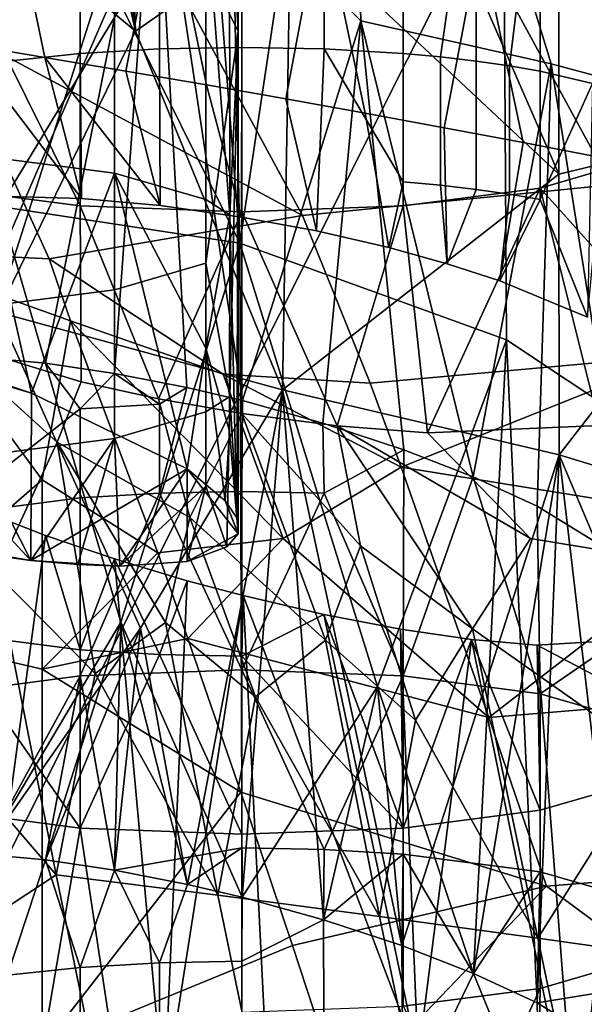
# Model space of a CAD drawing. Header units: millimetres. Extents: x -316 to 316, y -388 to 296.
# Tile 67 of 79: x 220.69 to 227.38, y 203.99 to 215.67. Entities that reach past the tile are written whole.
import ezdxf

# ---------------------------------------------------------------- set-up
doc = ezdxf.new("R2010")
doc.units = ezdxf.units.MM
doc.layers.add('Layer 01', color=7, linetype='Continuous', true_color=0x000000)

msp = doc.modelspace()

# ---------------------------------------------------------------- linework, layer by layer
at = {"layer": 'Layer 01'}
for points in [[(219.239, 203.135, 350.98), (221.085, 226.849, 315.751), (237.371, 267.942, 5), (237.371, 239.319, 5)], [(237.371, 239.319, 5), (221.165, 180.714, 314.229), (219.239, 203.135, 350.98)], [(237.371, 239.319, 5), (253.459, 189.16, 271.231), (221.165, 180.714, 314.229)], [(218.758, 220.979, 360.144), (221.085, 226.849, 315.751), (219.239, 203.135, 350.98)], [(226.992, 215.145, 584.396), (224.531, 223.197, 615.445), (226.94, 224.108, 622.134), (229.204, 214.551, 584.662)], [(226.94, 224.108, 622.134), (229.198, 219.706, 606.396), (229.204, 214.551, 584.662)], [(222.295, 218.089, 591.403), (224.531, 223.197, 615.445), (224.734, 215.654, 583.871)], [(226.992, 215.145, 584.396), (224.734, 215.654, 583.871), (224.531, 223.197, 615.445)], [(223.265, 221.526, 632.973), (223.281, 221.408, 632.492), (223.28, 215.532, 633.717), (223.18, 217.327, 634.37)], [(223.28, 215.532, 633.717), (223.281, 221.408, 632.492), (223.258, 221.315, 632.077)], [(223.127, 221.178, 631.351), (224.545, 221.322, 633.549), (223.302, 213.02, 597.147)], [(223.186, 218.475, 632.14), (223.28, 215.532, 633.717), (223.258, 221.315, 632.077)], [(226.463, 211.871, 595.96), (223.302, 213.02, 597.147), (224.545, 221.322, 633.549), (226.423, 218.218, 622.675)], [(220.824, 221.036, 628.244), (221.898, 215.834, 607.463), (220.451, 213.452, 595.871), (219.596, 221.207, 627.68)], [(223.302, 213.02, 597.147), (222.678, 221.026, 630.209), (223.127, 221.178, 631.351)], [(220.443, 216.881, 610.322), (222.065, 215.532, 606.373), (220.824, 221.036, 628.244)], [(222.065, 215.532, 606.373), (221.379, 220.989, 628.64), (220.824, 221.036, 628.244)], [(222.065, 215.532, 606.373), (221.879, 220.971, 629.106), (221.379, 220.989, 628.64)], [(222.065, 215.532, 606.373), (223.901, 216.817, 613.828), (222.678, 221.026, 630.209), (221.879, 220.971, 629.106)], [(221.898, 215.834, 607.463), (222.678, 221.026, 630.209), (223.302, 213.02, 597.147)], [(232.587, 221.05, 794.722), (225.563, 217.645, 794.263), (227.704, 213.709, 780.09), (234.868, 216.978, 780.109)], [(230.256, 214.601, 612.253), (230.269, 220.528, 637.267), (227.079, 218.662, 625.341)], [(222.295, 218.089, 591.403), (220.244, 211.663, 562.103), (220.062, 219.593, 595.357)], [(227.08, 213.836, 604.99), (227.079, 218.662, 625.341), (225.447, 217.598, 618.905)], [(230.256, 214.601, 612.253), (227.079, 218.662, 625.341), (227.08, 213.836, 604.99)], [(222.348, 215.322, 562.363), (222.348, 218.367, 561.762), (223.324, 218.385, 561.856), (223.324, 215.341, 562.458)], [(223.186, 218.475, 632.14), (222.899, 216.302, 631.615), (223.28, 215.532, 633.717)], [(223.324, 215.341, 562.458), (223.324, 218.385, 561.856), (224.299, 218.367, 561.762), (224.299, 215.322, 562.363)], [(220.546, 215.178, 561.631), (220.546, 218.222, 561.03), (221.41, 218.312, 561.483), (221.41, 215.267, 562.084)], [(221.41, 215.267, 562.084), (221.41, 218.312, 561.483), (222.348, 218.367, 561.762), (222.348, 215.322, 562.363)], [(224.299, 215.322, 562.363), (224.299, 218.367, 561.762), (225.237, 218.312, 561.483), (225.237, 215.267, 562.084)], [(225.237, 218.312, 561.483), (226.101, 218.222, 561.03), (225.681, 215.227, 561.878), (225.237, 215.267, 562.084)], [(225.681, 215.227, 561.878), (226.101, 218.222, 561.03), (226.101, 215.178, 561.631)], [(226.101, 218.222, 561.03), (226.859, 218.102, 560.42), (226.496, 215.121, 561.344), (226.101, 215.178, 561.631)], [(229.362, 209.943, 591.44), (226.463, 211.871, 595.96), (226.423, 218.218, 622.675), (229.362, 216.517, 619.161)], [(220.996, 211.595, 562.611), (220.244, 211.663, 562.103), (222.295, 218.089, 591.403)], [(222.295, 218.089, 591.403), (221.815, 211.475, 562.984), (220.996, 211.595, 562.611)], [(222.672, 211.307, 563.211), (221.815, 211.475, 562.984), (222.295, 218.089, 591.403)], [(223.331, 211.152, 563.285), (222.672, 211.307, 563.211), (222.295, 218.089, 591.403)], [(222.295, 218.089, 591.403), (224.734, 215.654, 583.871), (223.331, 211.152, 563.285)], [(226.496, 215.121, 561.344), (226.859, 218.102, 560.42), (226.859, 215.057, 561.021)], [(226.859, 215.057, 561.021), (226.859, 218.102, 560.42), (227.481, 217.955, 559.676), (227.481, 214.911, 560.278)], [(220.029, 215.382, 569.071), (220.989, 215.223, 569.083), (220.477, 217.704, 579.032)], [(221.948, 215.06, 569.094), (222.395, 217.357, 579.05), (220.477, 217.704, 579.032), (220.989, 215.223, 569.083)], [(220.193, 214.06, 638.717), (220.193, 217.583, 638.021), (221.815, 217.373, 636.958), (221.815, 213.85, 637.654)], [(221.968, 217.191, 793.66), (224.043, 213.348, 779.73), (227.704, 213.709, 780.09), (225.563, 217.645, 794.263)], [(225.447, 217.598, 618.905), (223.901, 216.817, 613.828), (227.08, 213.836, 604.99)], [(221.968, 217.191, 793.66), (218.654, 217.452, 792.909), (219.762, 215.648, 786.438)], [(221.815, 213.85, 637.654), (221.815, 217.373, 636.958), (222.899, 217.059, 635.366), (222.899, 213.536, 636.062)], [(221.948, 215.06, 569.094), (222.907, 214.895, 569.106), (222.395, 217.357, 579.05)], [(223.846, 214.729, 569.117), (224.274, 217.002, 579.068), (222.395, 217.357, 579.05), (222.907, 214.895, 569.106)], [(223.184, 213.354, 635.142), (222.899, 217.059, 635.366), (223.18, 217.327, 634.37)], [(223.28, 215.532, 633.717), (223.184, 213.354, 635.142), (223.18, 217.327, 634.37)], [(224.043, 213.348, 779.73), (221.968, 217.191, 793.66), (219.762, 215.648, 786.438)], [(223.184, 213.354, 635.142), (222.899, 213.536, 636.062), (222.899, 217.059, 635.366)], [(223.846, 214.729, 569.117), (224.785, 214.56, 569.128), (224.274, 217.002, 579.068)], [(225.724, 214.387, 569.139), (226.15, 216.633, 579.086), (224.274, 217.002, 579.068), (224.785, 214.56, 569.128)], [(227.943, 213.988, 555.678), (227.943, 217.034, 555.076), (226.859, 216.72, 553.485), (226.859, 213.673, 554.087)], [(220.443, 216.881, 610.322), (217.012, 214.602, 597.215), (220.434, 212.2, 590.571), (222.065, 215.532, 606.373)], [(223.805, 211.28, 590.369), (223.901, 216.817, 613.828), (222.065, 215.532, 606.373)], [(227.08, 213.836, 604.99), (223.901, 216.817, 613.828), (223.805, 211.28, 590.369)], [(219.788, 216.72, 553.485), (219.788, 213.673, 554.087), (221.41, 213.463, 553.023)], [(219.788, 216.72, 553.485), (221.41, 213.463, 553.023), (221.41, 216.51, 552.422)], [(226.859, 213.673, 554.087), (226.859, 216.72, 553.485), (225.237, 216.51, 552.422), (225.237, 213.463, 553.023)], [(225.724, 214.387, 569.139), (226.661, 214.211, 569.15), (226.15, 216.633, 579.086)], [(227.598, 214.031, 569.161), (228.023, 216.248, 579.103), (226.15, 216.633, 579.086), (226.661, 214.211, 569.15)], [(223.324, 213.39, 552.65), (223.324, 216.436, 552.048), (221.41, 216.51, 552.422), (221.41, 213.463, 553.023)], [(225.237, 213.463, 553.023), (225.237, 216.51, 552.422), (223.324, 216.436, 552.048), (223.324, 213.39, 552.65)], [(221.815, 212.466, 630.719), (222.899, 212.78, 632.311), (222.899, 216.302, 631.615), (221.815, 215.988, 630.024)], [(223.28, 215.532, 633.717), (222.899, 216.302, 631.615), (222.899, 212.78, 632.311)], [(218.28, 215.704, 628.587), (220.193, 212.256, 629.656), (221.815, 215.988, 630.024)], [(221.815, 215.988, 630.024), (220.193, 212.256, 629.656), (221.815, 212.466, 630.719)], [(223.302, 213.02, 597.147), (220.451, 213.452, 595.871), (221.898, 215.834, 607.463)], [(218.956, 212.935, 774.17), (221.042, 212.834, 775.923), (219.762, 215.648, 786.438), (216.88, 215.645, 783.512)], [(224.043, 213.348, 779.73), (219.762, 215.648, 786.438), (221.042, 212.834, 775.923)], [(224.734, 215.654, 583.871), (224.286, 210.884, 563.242), (223.331, 211.152, 563.285)], [(224.734, 215.654, 583.871), (225.244, 210.567, 563.01), (224.286, 210.884, 563.242)], [(224.734, 215.654, 583.871), (226.992, 215.145, 584.396), (226.067, 210.248, 562.628)], [(224.734, 215.654, 583.871), (226.067, 210.248, 562.628), (225.244, 210.567, 563.01)], [(220.434, 212.2, 590.571), (223.805, 211.28, 590.369), (222.065, 215.532, 606.373)], [(223.184, 211.201, 633.579), (223.28, 215.532, 633.717), (222.899, 212.78, 632.311)], [(223.184, 211.201, 633.579), (223.28, 209.573, 634.59), (223.28, 215.532, 633.717)], [(223.28, 215.532, 633.717), (223.266, 209.763, 635.299), (223.184, 213.354, 635.142)], [(223.266, 209.763, 635.299), (223.28, 215.532, 633.717), (223.28, 209.573, 634.59)], [(220.029, 215.382, 569.071), (220.56, 213.574, 561.958), (221.423, 213.547, 562.429)], [(220.989, 215.223, 569.083), (220.029, 215.382, 569.071), (221.423, 213.547, 562.429)], [(222.356, 213.464, 562.732), (222.348, 215.322, 562.363), (223.324, 215.341, 562.458), (223.322, 213.329, 562.855)], [(223.324, 215.341, 562.458), (224.299, 215.322, 562.363), (224.209, 213.164, 562.807), (223.322, 213.329, 562.855)], [(220.56, 213.574, 561.958), (220.546, 215.178, 561.631), (221.41, 215.267, 562.084), (221.423, 213.547, 562.429)], [(220.989, 215.223, 569.083), (221.423, 213.547, 562.429), (222.356, 213.464, 562.732)], [(221.948, 215.06, 569.094), (220.989, 215.223, 569.083), (222.356, 213.464, 562.732)], [(221.423, 213.547, 562.429), (221.41, 215.267, 562.084), (222.348, 215.322, 562.363), (222.356, 213.464, 562.732)], [(224.299, 215.322, 562.363), (225.237, 213.745, 562.385), (225.066, 212.966, 562.607), (224.209, 213.164, 562.807)], [(225.237, 213.745, 562.385), (224.299, 215.322, 562.363), (225.237, 215.267, 562.084)], [(225.237, 213.745, 562.385), (225.237, 215.267, 562.084), (225.681, 215.227, 561.878), (225.681, 213.705, 562.179)], [(225.681, 213.705, 562.179), (225.681, 215.227, 561.878), (226.101, 215.178, 561.631), (226.101, 213.656, 561.932)], [(226.992, 215.145, 584.396), (226.826, 209.899, 562.073), (226.067, 210.248, 562.628)], [(226.101, 213.656, 561.932), (226.101, 215.178, 561.631), (226.496, 215.121, 561.344), (226.496, 213.599, 561.645)], [(226.496, 213.599, 561.645), (226.496, 215.121, 561.344), (226.859, 215.057, 561.021), (226.859, 213.535, 561.321)], [(227.93, 209.218, 560.553), (226.826, 209.899, 562.073), (226.992, 215.145, 584.396)], [(226.992, 215.145, 584.396), (229.204, 214.551, 584.662), (227.93, 209.218, 560.553)], [(223.322, 213.329, 562.855), (222.907, 214.895, 569.106), (221.948, 215.06, 569.094), (222.356, 213.464, 562.732)], [(227.481, 214.911, 560.278), (226.859, 213.535, 561.321), (226.859, 215.057, 561.021)], [(224.209, 213.164, 562.807), (223.846, 214.729, 569.117), (222.907, 214.895, 569.106), (223.322, 213.329, 562.855)], [(226.859, 213.535, 561.321), (227.481, 214.911, 560.278), (227.421, 212.14, 560.914)], [(225.066, 212.966, 562.607), (224.785, 214.56, 569.128), (223.846, 214.729, 569.117), (224.209, 213.164, 562.807)], [(225.758, 212.774, 562.32), (225.724, 214.387, 569.139), (224.785, 214.56, 569.128), (225.066, 212.966, 562.607)], [(230.256, 214.601, 612.253), (227.08, 213.836, 604.99), (227.087, 210.509, 590.968)], [(230.256, 214.601, 612.253), (227.087, 210.509, 590.968), (230.274, 209.535, 590.916), (233.367, 211.96, 605.435)], [(225.724, 214.387, 569.139), (225.758, 212.774, 562.32), (226.382, 212.572, 561.94), (226.661, 214.211, 569.15)], [(227.421, 212.14, 560.914), (227.598, 214.031, 569.161), (226.661, 214.211, 569.15), (226.382, 212.572, 561.94)], [(220.83, 211.24, 638.949), (219.602, 211.652, 639.399), (220.193, 214.06, 638.717)], [(221.815, 213.85, 637.654), (220.83, 211.24, 638.949), (220.193, 214.06, 638.717)], [(227.943, 212.464, 555.979), (227.943, 213.988, 555.678), (226.859, 213.673, 554.087)], [(221.815, 213.85, 637.654), (222.678, 210.344, 637.166), (220.83, 211.24, 638.949)], [(222.899, 213.536, 636.062), (222.899, 211.774, 636.41), (221.815, 213.85, 637.654)], [(221.815, 213.85, 637.654), (222.899, 211.774, 636.41), (222.678, 210.344, 637.166)], [(227.08, 213.836, 604.99), (223.805, 211.28, 590.369), (227.087, 210.509, 590.968)], [(227.704, 213.709, 780.09), (224.043, 213.348, 779.73), (224.845, 211.357, 772.239), (228.522, 211.691, 772.542)], [(225.237, 213.745, 562.385), (225.681, 213.705, 562.179), (225.758, 212.774, 562.32), (225.066, 212.966, 562.607)], [(225.758, 212.774, 562.32), (225.681, 213.705, 562.179), (226.101, 213.656, 561.932)], [(221.41, 213.463, 553.023), (219.788, 213.673, 554.087), (219.799, 211.867, 554.432), (221.419, 211.375, 553.432)], [(226.859, 213.673, 554.087), (225.237, 213.463, 553.023), (225.527, 210.771, 553.688)], [(225.527, 210.771, 553.688), (227.563, 210.857, 555.545), (226.859, 213.673, 554.087)], [(226.101, 213.656, 561.932), (226.496, 213.599, 561.645), (226.382, 212.572, 561.94), (225.758, 212.774, 562.32)], [(226.859, 213.535, 561.321), (226.382, 212.572, 561.94), (226.496, 213.599, 561.645)], [(226.859, 213.673, 554.087), (227.563, 210.857, 555.545), (227.943, 212.464, 555.979)], [(222.335, 211.173, 553.188), (223.324, 213.39, 552.65), (221.41, 213.463, 553.023)], [(221.419, 211.375, 553.432), (222.335, 211.173, 553.188), (221.41, 213.463, 553.023)], [(223.184, 213.354, 635.142), (222.899, 211.774, 636.41), (222.899, 213.536, 636.062)], [(225.237, 213.463, 553.023), (223.324, 213.39, 552.65), (224.454, 210.853, 553.283)], [(225.527, 210.771, 553.688), (225.237, 213.463, 553.023), (224.454, 210.853, 553.283)], [(227.421, 212.14, 560.914), (226.382, 212.572, 561.94), (226.859, 213.535, 561.321)], [(221.892, 208.526, 576.635), (220.249, 205.773, 563.27), (220.451, 213.452, 595.871)], [(220.451, 213.452, 595.871), (223.302, 213.02, 597.147), (221.892, 208.526, 576.635)], [(224.043, 213.348, 779.73), (221.042, 212.834, 775.923), (223.104, 211.467, 772.009), (224.845, 211.357, 772.239)], [(222.335, 211.173, 553.188), (223.323, 211, 553.122), (223.324, 213.39, 552.65)], [(223.184, 213.354, 635.142), (223.18, 210.79, 635.664), (222.899, 211.774, 636.41)], [(223.266, 209.763, 635.299), (223.18, 210.79, 635.664), (223.184, 213.354, 635.142)], [(223.324, 213.39, 552.65), (223.323, 211, 553.122), (224.454, 210.853, 553.283)], [(223.302, 213.02, 597.147), (223.328, 205.261, 564.448), (221.892, 208.526, 576.635)], [(224.932, 207.761, 576.817), (223.328, 205.261, 564.448), (223.302, 213.02, 597.147)], [(223.302, 213.02, 597.147), (226.463, 211.871, 595.96), (224.932, 207.761, 576.817)], [(220.958, 210.213, 764.783), (218.956, 212.935, 774.17), (218.921, 208.443, 755.189)], [(221.294, 212.099, 773.095), (218.956, 212.935, 774.17), (220.958, 210.213, 764.783)], [(221.042, 212.834, 775.923), (218.956, 212.935, 774.17), (221.294, 212.099, 773.095)], [(223.104, 211.467, 772.009), (221.042, 212.834, 775.923), (221.294, 212.099, 773.095)], [(222.899, 211.019, 632.659), (222.899, 212.78, 632.311), (221.815, 212.466, 630.719), (221.815, 210.704, 631.067)], [(222.899, 212.78, 632.311), (222.899, 211.019, 632.659), (223.184, 211.201, 633.579)], [(221.815, 210.704, 631.067), (221.815, 212.466, 630.719), (220.193, 212.256, 629.656), (220.193, 210.494, 630.004)], [(220.434, 212.2, 590.571), (220.249, 205.773, 563.27), (222.122, 208.453, 576.579)], [(223.805, 211.28, 590.369), (220.434, 212.2, 590.571), (222.122, 208.453, 576.579)], [(221.294, 212.099, 773.095), (220.958, 210.213, 764.783), (222.329, 209.347, 762.61)], [(223.813, 209.515, 764.568), (223.104, 211.467, 772.009), (221.294, 212.099, 773.095)], [(223.813, 209.515, 764.568), (221.294, 212.099, 773.095), (222.329, 209.347, 762.61)], [(218.279, 209.692, 629.774), (215.531, 210.495, 630.455), (218.28, 212, 639.512), (220.823, 209.255, 630.57)], [(218.28, 212, 639.512), (220.83, 211.24, 638.949), (220.823, 209.255, 630.57)], [(219.602, 211.652, 639.399), (220.83, 211.24, 638.949), (218.28, 212, 639.512)], [(221.136, 210.657, 550.289), (219.799, 211.867, 554.432), (220.411, 209.101, 543.461)], [(219.799, 211.867, 554.432), (221.136, 210.657, 550.289), (221.419, 211.375, 553.432)], [(224.932, 207.761, 576.817), (226.463, 211.871, 595.96), (226.069, 204.356, 563.79)], [(226.826, 204.009, 563.237), (226.069, 204.356, 563.79), (226.463, 211.871, 595.96)], [(227.929, 203.329, 561.719), (226.826, 204.009, 563.237), (226.463, 211.871, 595.96), (229.362, 209.943, 591.44)], [(223.126, 209.965, 636.071), (222.678, 210.344, 637.166), (222.899, 211.774, 636.41)], [(222.899, 211.774, 636.41), (223.18, 210.79, 635.664), (223.126, 209.965, 636.071)], [(219.788, 209.789, 562.061), (220.244, 211.663, 562.103), (220.996, 211.595, 562.611), (221.41, 211.056, 562.916)], [(221.41, 211.056, 562.916), (220.996, 211.595, 562.611), (221.815, 211.475, 562.984)], [(228.522, 211.691, 772.542), (224.845, 211.357, 772.239), (225.212, 210.364, 768.469)], [(229.242, 209.712, 765.057), (228.522, 211.691, 772.542), (225.212, 210.364, 768.469)], [(222.707, 209.766, 547.6), (222.335, 211.173, 553.188), (221.419, 211.375, 553.432), (221.136, 210.657, 550.289)], [(222.348, 211.111, 563.195), (221.41, 211.056, 562.916), (221.815, 211.475, 562.984)], [(222.672, 211.307, 563.211), (222.348, 211.111, 563.195), (221.815, 211.475, 562.984)], [(223.813, 209.515, 764.568), (225.212, 210.364, 768.469), (223.104, 211.467, 772.009)], [(223.104, 211.467, 772.009), (225.212, 210.364, 768.469), (224.845, 211.357, 772.239)], [(223.805, 211.28, 590.369), (222.122, 208.453, 576.579), (222.681, 205.414, 564.376)], [(222.672, 211.307, 563.211), (223.331, 211.152, 563.285), (223.324, 210.073, 563.498), (222.348, 210.054, 563.404)], [(222.348, 210.054, 563.404), (222.348, 211.111, 563.195), (222.672, 211.307, 563.211)], [(223.805, 211.28, 590.369), (222.681, 205.414, 564.376), (223.328, 205.261, 564.448)], [(223.805, 211.28, 590.369), (223.328, 205.261, 564.448), (224.291, 204.993, 564.405)], [(227.087, 210.509, 590.968), (223.805, 211.28, 590.369), (225.22, 204.688, 564.181)], [(225.22, 204.688, 564.181), (223.805, 211.28, 590.369), (224.291, 204.993, 564.405)], [(222.678, 210.344, 637.166), (220.823, 209.255, 630.57), (220.83, 211.24, 638.949)], [(223.323, 211, 553.122), (222.335, 211.173, 553.188), (222.707, 209.766, 547.6)], [(223.148, 209.416, 633.768), (223.184, 211.201, 633.579), (222.899, 211.019, 632.659), (222.899, 210.138, 632.832)], [(223.148, 209.416, 633.768), (223.28, 209.573, 634.59), (223.184, 211.201, 633.579)], [(223.324, 210.073, 563.498), (223.331, 211.152, 563.285), (224.286, 210.884, 563.242), (224.299, 210.054, 563.404)], [(221.41, 211.056, 562.916), (221.41, 209.999, 563.125), (219.788, 209.789, 562.061)], [(221.41, 209.999, 563.125), (221.41, 211.056, 562.916), (222.348, 211.111, 563.195), (222.348, 210.054, 563.404)], [(222.899, 210.138, 632.832), (222.899, 211.019, 632.659), (221.815, 210.704, 631.067), (221.879, 209.19, 631.432)], [(222.707, 209.766, 547.6), (224.317, 208.31, 542.568), (223.323, 211, 553.122)], [(224.317, 208.31, 542.568), (224.733, 209.429, 547.507), (223.323, 211, 553.122)], [(224.454, 210.853, 553.283), (223.323, 211, 553.122), (224.733, 209.429, 547.507)], [(223.266, 209.763, 635.299), (223.126, 209.965, 636.071), (223.18, 210.79, 635.664)], [(224.286, 210.884, 563.242), (225.244, 210.567, 563.01), (224.299, 210.054, 563.404)], [(224.733, 209.429, 547.507), (226.059, 208.445, 544.266), (224.454, 210.853, 553.283)], [(226.747, 209.518, 549.264), (224.454, 210.853, 553.283), (226.059, 208.445, 544.266)], [(225.527, 210.771, 553.688), (224.454, 210.853, 553.283), (226.747, 209.518, 549.264)], [(227.563, 210.857, 555.545), (225.527, 210.771, 553.688), (226.747, 209.518, 549.264), (227.684, 209.363, 549.28)], [(221.815, 210.704, 631.067), (220.193, 210.494, 630.004), (220.823, 209.255, 630.57)], [(220.823, 209.255, 630.57), (221.379, 209.208, 630.967), (221.815, 210.704, 631.067)], [(221.379, 209.208, 630.967), (221.879, 209.19, 631.432), (221.815, 210.704, 631.067)], [(221.136, 210.657, 550.289), (220.411, 209.101, 543.461), (221.585, 207.915, 539.276)], [(222.419, 208.52, 542.263), (222.707, 209.766, 547.6), (221.136, 210.657, 550.289)], [(221.585, 207.915, 539.276), (222.419, 208.52, 542.263), (221.136, 210.657, 550.289)], [(225.237, 207.886, 563.542), (224.299, 210.054, 563.404), (225.244, 210.567, 563.01)], [(225.244, 210.567, 563.01), (226.067, 210.248, 562.628), (225.237, 207.886, 563.542)], [(220.823, 209.255, 630.57), (220.193, 210.494, 630.004), (219.596, 209.426, 630.007)], [(227.087, 210.509, 590.968), (225.22, 204.688, 564.181), (226.069, 204.356, 563.79)], [(226.069, 204.356, 563.79), (226.826, 204.009, 563.237), (227.087, 210.509, 590.968)], [(227.087, 210.509, 590.968), (226.826, 204.009, 563.237), (227.929, 203.329, 561.719)], [(230.274, 209.535, 590.916), (227.087, 210.509, 590.968), (228.693, 206.693, 576.877)], [(228.693, 206.693, 576.877), (227.087, 210.509, 590.968), (227.929, 203.329, 561.719)], [(220.823, 209.255, 630.57), (222.678, 210.344, 637.166), (221.879, 209.19, 631.432)], [(222.678, 210.344, 637.166), (222.678, 209.244, 632.536), (221.879, 209.19, 631.432)], [(222.678, 210.344, 637.166), (223.126, 209.965, 636.071), (223.28, 209.573, 634.59)], [(222.678, 210.344, 637.166), (223.28, 209.573, 634.59), (222.678, 209.244, 632.536)], [(223.813, 209.515, 764.568), (226.254, 207.392, 757.152), (225.212, 210.364, 768.469)], [(226.254, 207.392, 757.152), (229.242, 209.712, 765.057), (225.212, 210.364, 768.469)], [(220.958, 210.213, 764.783), (218.921, 208.443, 755.189), (220.958, 207.966, 755.302)], [(220.958, 207.966, 755.302), (222.329, 209.347, 762.61), (220.958, 210.213, 764.783)], [(225.237, 207.886, 563.542), (226.067, 210.248, 562.628), (226.859, 207.676, 562.479)], [(226.859, 207.676, 562.479), (226.067, 210.248, 562.628), (226.826, 209.899, 562.073)], [(221.879, 209.19, 631.432), (222.678, 209.244, 632.536), (222.899, 210.138, 632.832)], [(222.899, 210.138, 632.832), (222.678, 209.244, 632.536), (223.148, 209.416, 633.768)], [(219.788, 207.676, 562.479), (219.788, 209.789, 562.061), (221.41, 209.999, 563.125), (221.41, 207.886, 563.542)], [(222.348, 210.054, 563.404), (221.41, 207.886, 563.542), (221.41, 209.999, 563.125)], [(221.41, 207.886, 563.542), (222.348, 210.054, 563.404), (223.324, 207.96, 563.915)], [(223.324, 207.96, 563.915), (222.348, 210.054, 563.404), (223.324, 210.073, 563.498)], [(223.266, 209.763, 635.299), (223.28, 209.573, 634.59), (223.126, 209.965, 636.071)], [(224.299, 210.054, 563.404), (223.324, 207.96, 563.915), (223.324, 210.073, 563.498)], [(223.324, 207.96, 563.915), (224.299, 210.054, 563.404), (225.237, 207.886, 563.542)], [(220.997, 209.552, 553.993), (220.244, 209.844, 554.431), (219.788, 208.405, 555.127), (221.41, 208.195, 554.064)], [(220.244, 209.844, 554.431), (220.997, 209.552, 553.993), (220.169, 203.394, 527.143), (220.118, 204.634, 532.326)], [(226.826, 209.899, 562.073), (227.93, 209.218, 560.553), (227.943, 208.419, 560.679), (226.859, 207.676, 562.479)], [(222.707, 209.766, 547.6), (222.419, 208.52, 542.263), (223.486, 207.637, 539.255)], [(224.317, 208.31, 542.568), (222.707, 209.766, 547.6), (223.486, 207.637, 539.255)], [(220.823, 209.255, 630.57), (219.596, 209.426, 630.007), (218.279, 209.692, 629.774)], [(226.254, 207.392, 757.152), (229.949, 207.7, 757.431), (229.242, 209.712, 765.057)], [(220.997, 209.552, 553.993), (221.814, 209.274, 553.701), (222.404, 202.859, 527.291), (220.169, 203.394, 527.143)], [(221.41, 208.195, 554.064), (221.814, 209.274, 553.701), (220.997, 209.552, 553.993)], [(223.813, 209.515, 764.568), (222.329, 209.347, 762.61), (222.685, 208.331, 758.717)], [(222.678, 209.244, 632.536), (223.28, 209.573, 634.59), (223.148, 209.416, 633.768)], [(226.254, 207.392, 757.152), (223.813, 209.515, 764.568), (222.685, 208.331, 758.717)], [(226.747, 209.518, 549.264), (226.059, 208.445, 544.266), (228.196, 206.937, 539.344), (227.684, 209.363, 549.28)], [(224.733, 209.429, 547.507), (224.317, 208.31, 542.568), (225.382, 207.363, 539.291)], [(226.059, 208.445, 544.266), (224.733, 209.429, 547.507), (225.382, 207.363, 539.291)], [(220.958, 207.966, 755.302), (222.685, 208.331, 758.717), (222.329, 209.347, 762.61)], [(221.41, 208.195, 554.064), (222.348, 208.14, 553.785), (221.814, 209.274, 553.701)], [(221.814, 209.274, 553.701), (222.678, 209.015, 553.556), (222.404, 202.859, 527.291)], [(221.814, 209.274, 553.701), (222.348, 208.14, 553.785), (222.678, 209.015, 553.556)], [(221.379, 209.208, 630.967), (220.823, 209.255, 630.57), (221.879, 209.19, 631.432)], [(221.125, 205.529, 529.247), (220.411, 209.101, 543.461), (218.767, 208.274, 539.164)], [(221.585, 207.915, 539.276), (220.411, 209.101, 543.461), (221.125, 205.529, 529.247)], [(222.678, 209.015, 553.556), (222.348, 208.14, 553.785), (223.324, 208.121, 553.69), (223.342, 208.839, 553.549)], [(223.342, 208.839, 553.549), (222.404, 202.859, 527.291), (222.678, 209.015, 553.556)], [(223.594, 203.787, 532.527), (222.404, 202.859, 527.291), (223.342, 208.839, 553.549)], [(224.298, 208.616, 553.69), (223.342, 208.839, 553.549), (223.324, 208.121, 553.69)], [(223.342, 208.839, 553.549), (225.415, 203.355, 532.791), (223.594, 203.787, 532.527)], [(223.342, 208.839, 553.549), (224.298, 208.616, 553.69), (225.415, 203.355, 532.791)], [(228.546, 208.798, 559.559), (229.207, 202.273, 532.889), (227.293, 202.214, 530.226), (228.22, 208.452, 557.689)], [(225.237, 206.083, 554.481), (224.298, 208.616, 553.69), (223.324, 208.121, 553.69)], [(224.298, 208.616, 553.69), (225.206, 208.442, 554.002), (225.415, 203.355, 532.791)], [(225.206, 208.442, 554.002), (224.298, 208.616, 553.69), (225.237, 206.083, 554.481)], [(218.921, 208.443, 755.189), (216.881, 204.407, 736.12), (220.958, 203.47, 736.342), (220.958, 207.966, 755.302)], [(220.249, 205.773, 563.27), (221.892, 208.526, 576.635), (220.997, 205.705, 563.775)], [(222.122, 208.453, 576.579), (220.249, 205.773, 563.27), (220.997, 205.705, 563.775)], [(221.892, 208.526, 576.635), (221.816, 205.584, 564.147), (220.997, 205.705, 563.775)], [(222.122, 208.453, 576.579), (220.997, 205.705, 563.775), (221.816, 205.584, 564.147)], [(223.041, 205.286, 529.288), (222.419, 208.52, 542.263), (221.585, 207.915, 539.276)], [(222.681, 205.414, 564.376), (221.816, 205.584, 564.147), (221.892, 208.526, 576.635)], [(222.122, 208.453, 576.579), (221.816, 205.584, 564.147), (222.681, 205.414, 564.376)], [(221.892, 208.526, 576.635), (223.328, 205.261, 564.448), (222.681, 205.414, 564.376)], [(223.486, 207.637, 539.255), (222.419, 208.52, 542.263), (223.041, 205.286, 529.288)], [(225.415, 203.355, 532.791), (225.206, 208.442, 554.002), (226.047, 208.319, 554.474)], [(225.237, 206.083, 554.481), (226.047, 208.319, 554.474), (225.206, 208.442, 554.002)], [(226.833, 204.777, 529.369), (226.059, 208.445, 544.266), (225.382, 207.363, 539.291)], [(228.196, 206.937, 539.344), (226.059, 208.445, 544.266), (226.833, 204.777, 529.369)], [(227.93, 208.319, 556.766), (228.22, 208.452, 557.689), (227.293, 202.214, 530.226)], [(219.788, 208.405, 555.127), (219.788, 206.293, 555.544), (221.41, 206.083, 554.481)], [(219.788, 208.405, 555.127), (221.41, 206.083, 554.481), (221.41, 208.195, 554.064)], [(220.958, 207.966, 755.302), (223.312, 206.509, 751.73), (222.685, 208.331, 758.717)], [(222.685, 208.331, 758.717), (223.312, 206.509, 751.73), (226.937, 205.392, 749.527), (226.254, 207.392, 757.152)], [(226.859, 207.676, 562.479), (227.943, 208.419, 560.679), (227.943, 207.362, 560.887)], [(221.125, 205.529, 529.247), (218.767, 208.274, 539.164), (217.955, 203.439, 519.205)], [(224.956, 205.034, 529.329), (224.317, 208.31, 542.568), (223.486, 207.637, 539.255)], [(225.382, 207.363, 539.291), (224.317, 208.31, 542.568), (224.956, 205.034, 529.329)], [(226.047, 208.319, 554.474), (225.237, 206.083, 554.481), (226.859, 206.293, 555.544)], [(225.415, 203.355, 532.791), (226.047, 208.319, 554.474), (227.293, 202.214, 530.226)], [(226.047, 208.319, 554.474), (226.824, 208.252, 555.122), (227.293, 202.214, 530.226)], [(226.047, 208.319, 554.474), (226.859, 206.293, 555.544), (226.824, 208.252, 555.122)], [(227.293, 202.214, 530.226), (226.824, 208.252, 555.122), (227.93, 208.319, 556.766)], [(226.824, 208.252, 555.122), (227.943, 207.663, 556.927), (227.93, 208.319, 556.766)], [(227.943, 207.663, 556.927), (226.824, 208.252, 555.122), (226.859, 206.293, 555.544), (227.943, 206.607, 557.135)], [(221.41, 206.083, 554.481), (222.348, 208.14, 553.785), (221.41, 208.195, 554.064)], [(223.324, 206.009, 554.107), (222.348, 208.14, 553.785), (221.41, 206.083, 554.481)], [(222.348, 208.14, 553.785), (223.324, 206.009, 554.107), (223.324, 208.121, 553.69)], [(223.324, 206.009, 554.107), (225.237, 206.083, 554.481), (223.324, 208.121, 553.69)], [(221.41, 207.886, 563.542), (220.249, 205.773, 563.27), (219.788, 207.676, 562.479)], [(220.997, 205.705, 563.775), (220.249, 205.773, 563.27), (221.41, 207.886, 563.542)], [(223.312, 206.509, 751.73), (220.958, 207.966, 755.302), (220.958, 203.47, 736.342)], [(221.816, 205.584, 564.147), (220.997, 205.705, 563.775), (221.41, 207.886, 563.542)], [(221.125, 205.529, 529.247), (223.041, 205.286, 529.288), (221.585, 207.915, 539.276)], [(223.324, 205.847, 564.333), (221.816, 205.584, 564.147), (221.41, 207.886, 563.542), (223.324, 207.96, 563.915)], [(223.324, 207.96, 563.915), (224.299, 205.829, 564.238), (223.324, 205.847, 564.333)], [(225.237, 207.886, 563.542), (224.299, 205.829, 564.238), (223.324, 207.96, 563.915)], [(224.299, 205.829, 564.238), (225.237, 207.886, 563.542), (225.237, 205.773, 563.959)], [(225.237, 205.773, 563.959), (225.237, 207.886, 563.542), (226.859, 207.676, 562.479), (226.859, 205.563, 562.896)], [(223.328, 205.261, 564.448), (224.932, 207.761, 576.817), (224.291, 204.993, 564.405)], [(224.932, 207.761, 576.817), (225.22, 204.688, 564.181), (224.291, 204.993, 564.405)], [(226.069, 204.356, 563.79), (225.22, 204.688, 564.181), (224.932, 207.761, 576.817)], [(223.041, 205.286, 529.288), (224.956, 205.034, 529.329), (223.486, 207.637, 539.255)], [(229.949, 207.7, 757.431), (226.254, 207.392, 757.152), (226.937, 205.392, 749.527), (230.64, 205.688, 749.803)], [(226.859, 205.563, 562.896), (226.859, 207.676, 562.479), (227.943, 207.362, 560.887), (227.943, 205.249, 561.304)], [(224.956, 205.034, 529.329), (226.833, 204.777, 529.369), (225.382, 207.363, 539.291)], [(228.196, 206.937, 539.344), (226.833, 204.777, 529.369), (228.709, 204.512, 529.409)], [(227.943, 204.495, 557.553), (227.943, 206.607, 557.135), (226.859, 206.293, 555.544), (226.859, 204.181, 555.961)], [(223.312, 206.509, 751.73), (220.958, 203.47, 736.342), (223.924, 204.689, 744.742)], [(226.937, 205.392, 749.527), (223.312, 206.509, 751.73), (223.924, 204.689, 744.742)], [(221.41, 206.083, 554.481), (219.788, 206.293, 555.544), (220.246, 203.953, 555.593), (220.995, 203.662, 555.157)], [(226.859, 204.181, 555.961), (226.859, 206.293, 555.544), (225.237, 206.083, 554.481), (225.237, 203.971, 554.898)], [(221.41, 206.083, 554.481), (220.995, 203.662, 555.157), (221.814, 203.383, 554.864)], [(221.41, 206.083, 554.481), (221.814, 203.383, 554.864), (223.324, 203.897, 554.525), (223.324, 206.009, 554.107)], [(225.237, 203.971, 554.898), (225.237, 206.083, 554.481), (223.324, 206.009, 554.107), (223.324, 203.897, 554.525)], [(220.249, 205.773, 563.27), (220.997, 205.705, 563.775), (220.546, 204.339, 563.771)], [(221.816, 205.584, 564.147), (223.324, 205.847, 564.333), (222.681, 205.414, 564.376)], [(223.324, 205.847, 564.333), (223.328, 205.261, 564.448), (222.681, 205.414, 564.376)], [(224.299, 205.829, 564.238), (224.291, 204.993, 564.405), (223.328, 205.261, 564.448), (223.324, 205.847, 564.333)], [(225.237, 205.773, 563.959), (224.291, 204.993, 564.405), (224.299, 205.829, 564.238)], [(224.291, 204.993, 564.405), (225.237, 205.773, 563.959), (225.22, 204.688, 564.181)], [(226.069, 204.356, 563.79), (225.22, 204.688, 564.181), (225.237, 205.773, 563.959)], [(225.237, 205.773, 563.959), (226.859, 205.563, 562.896), (226.069, 204.356, 563.79)], [(220.997, 205.705, 563.775), (221.41, 204.429, 564.225), (220.546, 204.339, 563.771)], [(221.41, 204.429, 564.225), (220.997, 205.705, 563.775), (221.816, 205.584, 564.147)], [(230.64, 205.688, 749.803), (226.937, 205.392, 749.527), (231.966, 201.671, 734.547)], [(217.955, 203.439, 519.205), (221.639, 203.026, 519.293), (221.125, 205.529, 529.247)], [(221.639, 203.026, 519.293), (223.555, 202.801, 519.339), (223.041, 205.286, 529.288), (221.125, 205.529, 529.247)], [(222.348, 204.484, 564.504), (221.41, 204.429, 564.225), (221.816, 205.584, 564.147)], [(222.681, 205.414, 564.376), (222.348, 204.484, 564.504), (221.816, 205.584, 564.147)], [(226.859, 205.563, 562.896), (226.826, 204.009, 563.237), (226.069, 204.356, 563.79)], [(227.943, 204.193, 561.513), (226.826, 204.009, 563.237), (226.859, 205.563, 562.896), (227.943, 205.249, 561.304)], [(222.681, 205.414, 564.376), (223.328, 205.261, 564.448), (223.324, 204.503, 564.598), (222.348, 204.484, 564.504)], [(226.937, 205.392, 749.527), (223.924, 204.689, 744.742), (224.521, 202.87, 737.752)], [(226.937, 205.392, 749.527), (224.521, 202.87, 737.752), (231.966, 201.671, 734.547)], [(223.555, 202.801, 519.339), (225.47, 202.568, 519.385), (224.956, 205.034, 529.329), (223.041, 205.286, 529.288)], [(223.328, 205.261, 564.448), (224.291, 204.993, 564.405), (223.324, 204.503, 564.598)], [(223.324, 202.71, 564.952), (223.324, 204.503, 564.598), (224.291, 204.993, 564.405), (224.299, 202.691, 564.858)], [(224.291, 204.993, 564.405), (225.22, 204.688, 564.181), (225.237, 202.636, 564.579), (224.299, 202.691, 564.858)], [(225.47, 202.568, 519.385), (227.346, 202.331, 519.43), (226.833, 204.777, 529.369), (224.956, 205.034, 529.329)], [(227.346, 202.331, 519.43), (229.221, 202.086, 519.474), (228.709, 204.512, 529.409), (226.833, 204.777, 529.369)], [(224.521, 202.87, 737.752), (223.924, 204.689, 744.742), (220.958, 203.47, 736.342)], [(226.069, 204.356, 563.79), (225.237, 202.636, 564.579), (225.22, 204.688, 564.181)], [(221.41, 202.636, 564.579), (221.41, 204.429, 564.225), (222.348, 204.484, 564.504), (222.348, 202.691, 564.858)], [(222.348, 202.691, 564.858), (222.348, 204.484, 564.504), (223.324, 204.503, 564.598), (223.324, 202.71, 564.952)], [(227.943, 203.439, 557.761), (227.943, 204.495, 557.553), (226.859, 204.181, 555.961), (226.824, 202.361, 556.285)], [(216.881, 195.415, 698.199), (220.958, 203.47, 736.342), (216.881, 204.407, 736.12)], [(220.546, 202.547, 564.125), (220.546, 204.339, 563.771), (221.41, 204.429, 564.225), (221.41, 202.636, 564.579)], [(225.237, 202.636, 564.579), (226.069, 204.356, 563.79), (226.859, 202.426, 563.515)], [(226.826, 204.009, 563.237), (226.859, 202.426, 563.515), (226.069, 204.356, 563.79)], [(219.592, 204.249, 556.159), (218.736, 199.283, 534.337), (220.995, 196.538, 525.112), (220.246, 203.953, 555.593)], [(225.237, 203.971, 554.898), (226.049, 202.428, 555.638), (226.859, 204.181, 555.961)], [(226.824, 202.361, 556.285), (226.859, 204.181, 555.961), (226.049, 202.428, 555.638)], [(227.929, 203.329, 561.719), (226.826, 204.009, 563.237), (227.943, 204.193, 561.513)], [(226.859, 202.426, 563.515), (226.826, 204.009, 563.237), (227.929, 203.329, 561.719), (227.943, 202.112, 561.924)]]:
    msp.add_3dface(points, dxfattribs=at)

doc.saveas('drawing.dxf')
